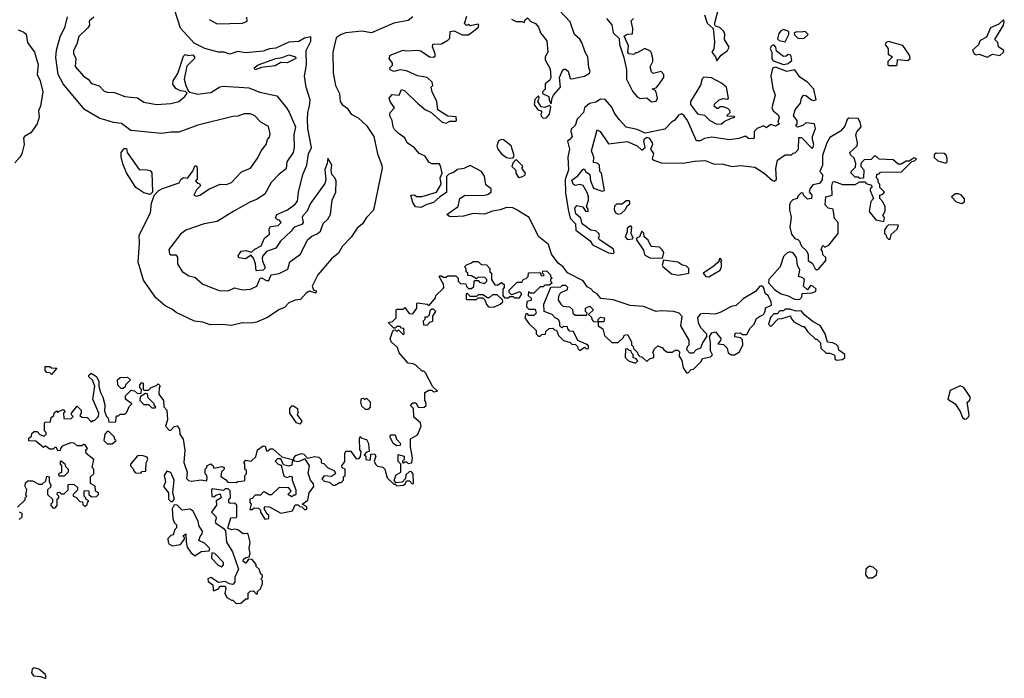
# Model space of a CAD drawing. Extents: x 2087054 to 2277909, y 548907 to 753496.
# Tile 91 of 256: x 2200805 to 2206992, y 607550 to 611689. Entities that reach past the tile are written whole.
import ezdxf

# ---------------------------------------------------------------- set-up
doc = ezdxf.new("R2010")
doc.units = 0

msp = doc.modelspace()

# ---------------------------------------------------------------- linework, layer by layer
at = {"layer": '0CON20XD'}
for points in [[(2201400.7, 611230.7), (2201465, 611206.7), (2201545, 611198), (2201585, 611170), (2201665, 611156.2), (2201755, 611162.5), (2201805.6, 611174.4), (2201843.3, 611205), (2201857.5, 611227.5), (2201846.7, 611236.7), (2201815, 611240.8), (2201785, 611256), (2201766.4, 611283.6), (2201770, 611305), (2201798.7, 611351.3), (2201835, 611460), (2201845, 611470), (2201865, 611462.5), (2201893.3, 611466.7), (2201903.3, 611455), (2201903.3, 611445), (2201854.3, 611395.7), (2201838, 611315), (2201848, 611275), (2201862.5, 611242.5), (2201873, 611233), (2201925, 611221.2), (2201985, 611228), (2202005, 611232), (2202063, 611267), (2202085, 611270), (2202245, 611260.9), (2202312.8, 611232.8), (2202420.2, 611210.2), (2202481.5, 611135), (2202497.1, 611107.1), (2202537.5, 611015), (2202526.9, 610965), (2202529.6, 610885), (2202522.7, 610855), (2202484.1, 610795), (2202478.8, 610751.2), (2202435, 610717.5), (2202385, 610665.6), (2202345, 610592.5), (2202291.9, 610558.1), (2202255, 610543.9), (2202149.5, 610485), (2202045, 610419.5), (2201963.3, 610405), (2201849.2, 610365), (2201815, 610340), (2201742.5, 610245), (2201747, 610217), (2201755, 610210), (2201785, 610210), (2201797, 610197), (2201796.7, 610155), (2201825, 610106.7), (2201868.3, 610078.3), (2201905, 610070), (2201955, 610026.2), (2202057.3, 609987.3), (2202115, 609984.2), (2202155, 610004.2), (2202205, 609991.4), (2202255, 609994.4), (2202294.3, 610015), (2202315.8, 610064.2), (2202325, 610065.8), (2202355, 610049.5), (2202369.8, 610050.2), (2202385, 610086), (2202435, 610092.9), (2202488.7, 610121.3), (2202502, 610168), (2202569.1, 610215), (2202612.5, 610305), (2202641.2, 610328.8), (2202675, 610342), (2202695, 610358.8), (2202711.8, 610408.2), (2202741.2, 610435), (2202757.5, 610465), (2202768, 610555), (2202792, 610605), (2202794, 610675), (2202785.8, 610695.8), (2202766.1, 610716.1), (2202761.2, 610745), (2202766.7, 610775), (2202741.7, 610818.3), (2202737.5, 610785), (2202722.3, 610747.7), (2202728.8, 610681.2), (2202721.7, 610658.3), (2202629.3, 610530.7), (2202611.2, 610485), (2202583, 610457), (2202580, 610445), (2202586.7, 610415), (2202577.7, 610402.3), (2202528.8, 610385), (2202511.2, 610358.8), (2202444.1, 610295.9), (2202415, 610253.3), (2202355, 610232.5), (2202333.3, 610205), (2202329.3, 610190.7), (2202330.7, 610170.7), (2202346.2, 610135), (2202346.2, 610125), (2202335.7, 610114.3), (2202290, 610110), (2202287.5, 610155), (2202276.1, 610186.1), (2202258.3, 610208.3), (2202223.9, 610186.1), (2202182.3, 610192.3), (2202176.7, 610205), (2202196.1, 610233.9), (2202225, 610238.8), (2202261.7, 610228.3), (2202283, 610247), (2202323, 610267), (2202343.3, 610315), (2202375, 610340), (2202372.5, 610375), (2202380.7, 610389.3), (2202430, 610395), (2202447.5, 610415), (2202438.3, 610428.3), (2202425, 610430), (2202413, 610443), (2202420, 610465), (2202487, 610493), (2202535, 610528.8), (2202551.2, 610548.8), (2202557.5, 610605), (2202583.3, 610715), (2202610, 610775), (2202618.6, 610845), (2202639.2, 610885), (2202616.1, 611003.9), (2202613.1, 611063.1), (2202614.4, 611105), (2202626.5, 611146.5), (2202630, 611185), (2202605.5, 611265), (2202593.9, 611333.9), (2202606.2, 611405), (2202605.6, 611495), (2202635, 611553.8), (2202635, 611580), (2202595, 611572.3), (2202558.4, 611551.6), (2202495, 611546.5), (2202415, 611509.1), (2202375, 611505.7), (2202335, 611491.1), (2202225, 611481), (2202175, 611488.4), (2202125, 611472.4), (2202088.8, 611485), (2202055, 611485.3), (2201967.8, 611507.8), (2201901, 611541), (2201814.8, 611634.8), (2201760.8, 611805)], [(2203895, 611692.5), (2203925, 611677.5), (2203957.5, 611677.5), (2203975, 611670), (2203981.7, 611688.3), (2203995, 611700), (2204017, 611677), (2204046.7, 611665), (2204065, 611642.5), (2204076.7, 611605), (2204117.5, 611555), (2204123.8, 611485), (2204107.5, 611455), (2204107, 611437), (2204139.2, 611379.2), (2204143, 611323), (2204133.9, 611306.1), (2204107.5, 611285), (2204107, 611253), (2204090, 611235), (2204090, 611225), (2204130, 611205), (2204133, 611183), (2204145, 611160), (2204150, 611195), (2204160, 611215), (2204202.5, 611265), (2204197.5, 611325), (2204214.1, 611365.9), (2204225, 611377.5), (2204235, 611377.5), (2204252.5, 611365), (2204265, 611320), (2204275, 611316.7), (2204355, 611333.8), (2204385, 611353.3), (2204390, 611365), (2204381.2, 611385), (2204375.6, 611455), (2204358, 611485), (2204338.1, 611545), (2204325, 611565.7), (2204292.2, 611595), (2204264.4, 611675), (2204195, 611749.4)], [(2205185, 611430), (2205213.6, 611466.4), (2205252.5, 611495), (2205262.5, 611515), (2205233.8, 611565), (2205236.7, 611595), (2205230, 611615), (2205205, 611640), (2205177, 611647), (2205170.7, 611660.7), (2205197.5, 611765)], [(2203275, 611707.5), (2203245, 611683.5), (2203155, 611666.7), (2203015, 611606.5), (2202955, 611615.8), (2202855, 611605.3), (2202825, 611595.4), (2202793.9, 611575), (2202772.1, 611485), (2202774.6, 611355), (2202788.6, 611275), (2202813.6, 611225), (2202817.8, 611175), (2202831.9, 611155), (2202861.8, 611131.8), (2202887.5, 611095), (2202931.2, 611071.2), (2202983.6, 611023.6), (2203030.4, 610955), (2203053.6, 610846.4), (2203080.6, 610775), (2203082.2, 610755), (2203027.5, 610492.5), (2202983.8, 610445), (2202958.5, 610405), (2202925, 610377.5), (2202887, 610323), (2202833.9, 610265), (2202809.1, 610220.9), (2202765, 610185.5), (2202678.5, 610085), (2202643.6, 610013.6), (2202651.7, 609991.7), (2202667.5, 609985), (2202665, 609970), (2202625, 609982.5), (2202605, 609970), (2202570, 609930), (2202535, 609927.1), (2202495, 609909.4), (2202469.4, 609880.6), (2202434.2, 609865), (2202362.4, 609817.6), (2202292.6, 609787.4), (2202262.1, 609782.1), (2202205, 609784), (2202135, 609767.3), (2202075, 609772.5), (2202001.8, 609771.8), (2201955, 609787.7), (2201903.1, 609793.1), (2201787.7, 609847.7), (2201765, 609867.1), (2201719.8, 609889.8), (2201660.7, 609940.7), (2201581.7, 610051.7), (2201548.9, 610165), (2201558.2, 610285), (2201556.2, 610335), (2201627.1, 610475), (2201633.8, 610536.2), (2201651.7, 610588.3), (2201680, 610615), (2201703, 610627), (2201806.7, 610663.3), (2201817.5, 610685), (2201833.3, 610696.7), (2201858.3, 610691.7), (2201892.5, 610737.5), (2201905, 610770), (2201915, 610770), (2201920, 610755), (2201920, 610685), (2201910, 610675), (2201921.7, 610661.7), (2201935, 610660), (2201940, 610645), (2201915, 610620), (2201900, 610585), (2201915, 610580), (2201936.7, 610585), (2201996.7, 610625), (2202064.2, 610655.8), (2202105, 610653.1), (2202135.8, 610665), (2202198.3, 610731.7), (2202254.4, 610755.6), (2202300.5, 610819.5), (2202321.2, 610865), (2202353.3, 610905), (2202362.5, 610935), (2202375, 610950), (2202377.7, 610972.3), (2202367.7, 611017.7), (2202320, 611045), (2202283.3, 611085), (2202255, 611096.5), (2202215, 611098), (2202175, 611083.1), (2202145, 611080.5), (2201925, 611026.6), (2201805, 610982.1), (2201755, 610982.2), (2201695, 610973.1), (2201502.7, 610992.7), (2201445, 611036.6), (2201393.3, 611043.3), (2201340.3, 611059.7), (2201307.6, 611067.6), (2201211.2, 611125), (2201077.8, 611285), (2201047.1, 611345), (2201031.7, 611451.7), (2201035, 611497.5), (2201059.5, 611580.5), (2201090.8, 611645), (2201104.5, 611705.5)], [(2201270, 611705), (2201241.7, 611678.3), (2201242.5, 611655), (2201233, 611637), (2201176.4, 611583.6), (2201163.3, 611535), (2201143.3, 611495), (2201143, 611477), (2201157.5, 611445), (2201153.8, 611395), (2201205, 611333.3), (2201233.9, 611313.9), (2201255, 611287.5), (2201305, 611272.5), (2201335, 611240), (2201355, 611232.5), (2201400.7, 611230.7)], [(2201995, 611689.4), (2202045, 611662.7), (2202205, 611667.5), (2202235, 611680), (2202232.5, 611705)], [(2204115, 609940), (2204141.7, 610008.3), (2204205, 610010), (2204215, 610020), (2204235, 610020), (2204247, 610007), (2204245, 609990), (2204200.7, 609969.3), (2204190.7, 609949.3), (2204188.3, 609928.3), (2204205, 609900), (2204218.3, 609888.3), (2204260, 609885), (2204278.3, 609868.3), (2204280, 609845), (2204295, 609832.5), (2204368.3, 609831.7), (2204370, 609845), (2204360, 609855), (2204360, 609875), (2204388.3, 609888.3), (2204410, 609865), (2204380, 609835), (2204398.3, 609818.3), (2204400, 609805), (2204411.7, 609791.7), (2204440, 609790), (2204440, 609805), (2204455, 609820), (2204480, 609815), (2204475, 609790), (2204440, 609790), (2204440, 609765), (2204470, 609745), (2204480, 609705), (2204525, 609660), (2204565, 609660), (2204598.3, 609691.7), (2204603.6, 609706.4), (2204625, 609710), (2204650, 609665), (2204650, 609645), (2204660, 609635), (2204661.7, 609621.7), (2204688.3, 609598.3), (2204690, 609585), (2204701.7, 609571.7), (2204715, 609570), (2204745, 609540), (2204761.7, 609558.3), (2204790, 609565), (2204790, 609585), (2204783, 609597), (2204795, 609620), (2204815, 609640), (2204845, 609627.5), (2204853.6, 609613.6), (2204875, 609600), (2204905, 609600), (2204925, 609612.5), (2204941.7, 609611.7), (2204951.7, 609601.7), (2204950, 609575), (2204966.4, 609546.4), (2204975, 609500), (2204995, 609470), (2205005, 609470), (2205025, 609490), (2205038.3, 609491.7), (2205088.3, 609541.7), (2205095, 609560), (2205145, 609570), (2205158.3, 609581.7), (2205147, 609607), (2205147, 609663), (2205140, 609695), (2205155, 609720), (2205177, 609727), (2205210, 609685), (2205208.3, 609671.7), (2205191.7, 609651.7), (2205228.3, 609648.3), (2205250, 609625), (2205257.5, 609595), (2205275, 609583.3), (2205296.4, 609583.6), (2205329.3, 609600.7), (2205350, 609645), (2205347, 609677), (2205335, 609690), (2205300, 609695), (2205301.7, 609718.3), (2205335, 609720), (2205345, 609710), (2205375, 609710), (2205395, 609750), (2205420, 609775), (2205435, 609810), (2205455, 609822.5), (2205480, 609835), (2205490, 609855), (2205491.7, 609878.3), (2205530, 609895), (2205527.5, 609915), (2205507.5, 609955), (2205492.5, 609965), (2205480, 610005), (2205466, 610016), (2205455, 610011.2), (2205429.4, 609980.6), (2205352, 609935), (2205307.1, 609892.9), (2205275, 609885.6), (2205210, 609850), (2205175, 609838.8), (2205105, 609842.5), (2205081.7, 609838.3), (2205063.3, 609815), (2205067.5, 609785), (2205083.9, 609753.9), (2205120, 609715), (2205121.7, 609698.3), (2205095, 609657.5), (2205082.5, 609625), (2205057, 609613), (2205036.2, 609593.8), (2205017, 609593), (2204997.5, 609615), (2205002.5, 609635), (2205012.5, 609645), (2205012.5, 609675), (2204960, 609765), (2204967, 609823), (2204950, 609845), (2204915, 609855.4), (2204835, 609859.2), (2204804.1, 609854.1), (2204725, 609885.4), (2204641.9, 609891.9), (2204535, 609928.2), (2204456.4, 609936.4), (2204433.3, 609965), (2204411.7, 609978.3), (2204395, 609997.5), (2204370, 610010), (2204345, 610046.9), (2204247.5, 610097.5), (2204220, 610135), (2204188.6, 610158.6), (2204146, 610215), (2204127.5, 610275), (2204065.8, 610325.8), (2204006.7, 610445), (2203925, 610496.7), (2203903.8, 610506.2), (2203865, 610508.8), (2203825, 610493.3), (2203775, 610486.2), (2203725, 610466.7), (2203655, 610470), (2203593.6, 610453.6), (2203525, 610450), (2203505, 610452.5), (2203490, 610465), (2203560, 610515), (2203570, 610565), (2203603.9, 610586.1), (2203715, 610583.3), (2203745, 610590), (2203767.5, 610605), (2203767.5, 610625), (2203735, 610650), (2203726, 610705), (2203707.5, 610735), (2203635, 610772.5), (2203595, 610753.3), (2203555, 610747.5), (2203530.7, 610729.3), (2203501.2, 610718.8), (2203486.4, 610703.6), (2203487.3, 610647.3), (2203487.5, 610602.5), (2203444, 610576), (2203405, 610538.8), (2203362.7, 610527.3), (2203325, 610507.5), (2203291.7, 610511.7), (2203275, 610540), (2203262.5, 610585), (2203285, 610587.5), (2203298.3, 610578.3), (2203335, 610577.5), (2203423.3, 610605), (2203453.8, 610655), (2203447.5, 610695), (2203460, 610725), (2203451.7, 610761.7), (2203442.5, 610782.5), (2203395, 610783.8), (2203375, 610793.3), (2203352, 610832), (2203315, 610848), (2203285, 610884), (2203240, 610915), (2203225, 610946.7), (2203183.3, 610975), (2203159.5, 610999.5), (2203151.2, 611015), (2203146, 611055), (2203130, 611085), (2203133.3, 611105), (2203160, 611135), (2203132.5, 611175), (2203127.5, 611195), (2203145, 611217.5), (2203190, 611215), (2203205, 611250), (2203225, 611242.5), (2203304.1, 611164.1), (2203355, 611122.5), (2203388.3, 611108.3), (2203460, 611045), (2203485, 611037.5), (2203508.3, 611051.7), (2203545, 611050), (2203550, 611055), (2203548.3, 611078.3), (2203495, 611082.5), (2203431.7, 611121.7), (2203426, 611175), (2203396.7, 611235), (2203390, 611265), (2203400, 611275), (2203397.5, 611295), (2203365, 611326), (2203305, 611336.2), (2203235, 611367.5), (2203195, 611372.5), (2203155, 611362.5), (2203133.6, 611373.6), (2203130, 611385), (2203147, 611403), (2203147.5, 611415), (2203127.5, 611445), (2203132.5, 611465), (2203215, 611497.5), (2203235, 611492.5), (2203305, 611496.7), (2203325, 611492.5), (2203380, 611455), (2203405, 611452.5), (2203415, 611460), (2203416.7, 611475), (2203398.3, 611518.3), (2203400, 611535), (2203455, 611537.5), (2203495, 611560), (2203507, 611573), (2203510, 611615), (2203535, 611618.8), (2203585, 611593.3), (2203625, 611592.5), (2203685, 611640), (2203690, 611655), (2203685, 611660), (2203635, 611650), (2203625, 611657.5), (2203613, 611653), (2203600, 611665), (2203615, 611710)], [(2204492.5, 611695), (2204526.5, 611656.5), (2204533.8, 611605), (2204571.3, 611571.3), (2204575, 611532.5), (2204601.9, 611451.9), (2204618.2, 611375), (2204617.8, 611315), (2204655, 611239.4), (2204685, 611203.8), (2204705, 611192.7), (2204745, 611197.5), (2204775, 611173.3), (2204805, 611177.1), (2204813.1, 611195), (2204801.7, 611241.7), (2204780, 611255), (2204805, 611260), (2204817.5, 611275), (2204852.5, 611325), (2204852.5, 611345), (2204835, 611362.5), (2204785, 611350), (2204775, 611360), (2204767, 611393), (2204783.3, 611425), (2204783.3, 611445), (2204773.3, 611485), (2204765, 611493.3), (2204733.3, 611506.7), (2204685, 611480), (2204675, 611480), (2204665, 611470), (2204632.5, 611475), (2204627.5, 611485), (2204630, 611525), (2204603.3, 611585), (2204623, 611597), (2204655, 611600), (2204657, 611633), (2204648.3, 611681.7), (2204663, 611697)], [(2205108.9, 611718.9), (2205125, 611665.8), (2205163.6, 611633.6), (2205171.2, 611548.8), (2205166.2, 611505), (2205153.8, 611485), (2205177.5, 611455), (2205185, 611430)], [(2206885, 611453.3), (2206918.3, 611471.7), (2206965, 611464), (2206986.7, 611485), (2206990, 611495), (2206957, 611517), (2206952.5, 611545), (2206932.5, 611565), (2206986.7, 611655), (2206992.5, 611675), (2206987, 611687), (2206958.9, 611661.1), (2206905, 611637.1), (2206881.2, 611578.8), (2206841.7, 611558.3), (2206830, 611530), (2206792.5, 611497.5), (2206803.3, 611475), (2206815, 611467.5), (2206835, 611472.5), (2206885, 611453.3)], [(2200795.7, 611625.7), (2200830.5, 611610.5), (2200845, 611597.1), (2200853.3, 611545), (2200898.2, 611485), (2200921.2, 611405), (2200914.4, 611345), (2200934.3, 611305), (2200949.6, 611235), (2200936.2, 611145), (2200922.7, 611115), (2200927.1, 611075), (2200914.5, 611035), (2200875, 610978.5), (2200834.6, 610955.4), (2200827.5, 610945), (2200833.1, 610905), (2200818, 610845), (2200805.8, 610824.2), (2200775, 610790)], [(2205615, 611550), (2205637.5, 611595), (2205637.5, 611615), (2205605, 611626.7), (2205585, 611616.7), (2205575, 611602.5), (2205567.5, 611567.5), (2205578.3, 611558.3), (2205615, 611550)], [(2205705, 611570), (2205735, 611572.5), (2205760, 611595), (2205740, 611615), (2205715, 611610), (2205687, 611613), (2205672.5, 611605), (2205673.9, 611593.9), (2205692.5, 611575), (2205705, 611570)], [(2206315, 611400), (2206320, 611405), (2206321.7, 611438.3), (2206387, 611433), (2206400, 611445), (2206397.5, 611465), (2206355, 611526.7), (2206265, 611552.5), (2206250, 611545), (2206243, 611533), (2206262.5, 611505), (2206261.7, 611471.7), (2206290, 611455), (2206260, 611425), (2206260, 611405), (2206265, 611400), (2206315, 611400)], [(2205605, 611407.5), (2205635, 611412.5), (2205657, 611433), (2205650, 611465), (2205635, 611470), (2205621.7, 611458.3), (2205605, 611457.5), (2205561.7, 611491.7), (2205557.5, 611515), (2205545, 611530), (2205527, 611523), (2205521.2, 611505), (2205532.5, 611485), (2205531.2, 611445), (2205540.5, 611430.5), (2205605, 611407.5)], [(2202285, 611374.2), (2202277.5, 611385), (2202303.3, 611405), (2202415, 611445.6), (2202455, 611450), (2202495, 611468), (2202537.5, 611455), (2202540, 611445), (2202485, 611416.7), (2202445, 611420), (2202410.5, 611399.5), (2202325, 611388.8), (2202285, 611374.2)], [(2204535, 610220), (2204540, 610225), (2204536.4, 610246.4), (2204447, 610307), (2204442.5, 610315), (2204448, 610332), (2204445, 610346), (2204425, 610361.4), (2204395, 610366.2), (2204340, 610405), (2204330.7, 610440.7), (2204298.8, 610468.8), (2204292.5, 610505), (2204305, 610520), (2204343.6, 610513.6), (2204360, 610485), (2204376.4, 610483.6), (2204377, 610497), (2204367.5, 610515), (2204380, 610555), (2204380, 610575), (2204371.7, 610601.7), (2204345, 610647.5), (2204325, 610652.5), (2204295, 610647.5), (2204282.5, 610655), (2204275, 610680), (2204313, 610707), (2204345, 610750), (2204355, 610750), (2204360, 610735), (2204387.5, 610715), (2204392.5, 610675), (2204410, 610630), (2204465, 610610), (2204480, 610615), (2204460, 610725), (2204450, 610735), (2204447.5, 610775), (2204435, 610787.5), (2204411.7, 610791.7), (2204412.5, 610825), (2204398.8, 610865), (2204433.3, 610996.7), (2204452.5, 610985), (2204505, 610907.5), (2204623, 610923), (2204685, 610896.2), (2204715, 610868.8), (2204736, 610885), (2204726.9, 610925), (2204731.1, 610938.9), (2204745, 610950.8), (2204760.8, 610945), (2204780, 610915), (2204782, 610905), (2204769.2, 610875), (2204786.9, 610846.9), (2204779.2, 610815), (2204790, 610805), (2204835, 610788.9), (2204975, 610786.7), (2205045, 610799.2), (2205113, 610803), (2205165, 610783.3), (2205225, 610780.6), (2205280, 610765), (2205335, 610771.4), (2205425, 610760.8), (2205484.3, 610724.3), (2205535, 610677.5), (2205546.7, 610673.3), (2205560, 610685), (2205557, 610753), (2205567.5, 610805), (2205615, 610840), (2205655, 610840), (2205665, 610850), (2205678.3, 610851.7), (2205700, 610875), (2205701.7, 610948.3), (2205718.3, 610948.3), (2205785, 610880), (2205791.7, 610888.3), (2205796.2, 610905), (2205786.7, 610935), (2205787.5, 610955), (2205806.7, 611005), (2205800, 611035), (2205745, 611040), (2205727, 611023), (2205693, 611013), (2205680, 611025), (2205690, 611035), (2205690, 611055), (2205667.5, 611085), (2205678.3, 611121.7), (2205712.5, 611165), (2205717.5, 611195), (2205730, 611215), (2205745, 611212.5), (2205780, 611185), (2205795, 611180), (2205810, 611185), (2205795, 611252.5), (2205756, 611296), (2205706.7, 611326.7), (2205675, 611372.5), (2205625, 611364), (2205555, 611390), (2205536.1, 611383.9), (2205524.2, 611335), (2205537, 611257), (2205553.3, 611215), (2205532.5, 611135), (2205540, 611115), (2205571.7, 611091.7), (2205577.5, 611075), (2205570, 611045), (2205580, 611035), (2205555, 611020), (2205525, 611030), (2205495, 611010), (2205485, 611020), (2205475, 611020), (2205440, 611005), (2205420, 610985), (2205420, 610945), (2205415, 610940), (2205385, 610942.5), (2205365, 610957.5), (2205325, 610942.5), (2205265, 610933.3), (2205155, 610951.2), (2205108.3, 610941.7), (2205081.7, 610928.3), (2205058.3, 610928.3), (2205002.5, 611055), (2204980.8, 611085), (2204965, 611096.5), (2204945, 611088.1), (2204922.3, 611057.7), (2204900.6, 611045), (2204858.4, 611001.6), (2204735, 610976.4), (2204685, 610998.6), (2204615, 611013.1), (2204572.4, 611062.4), (2204541.7, 611101.7), (2204525, 611138.9), (2204485, 611187.9), (2204455, 611188.9), (2204425, 611170), (2204385, 611161.2), (2204353.8, 611135), (2204347.5, 611105), (2204307.1, 611062.9), (2204295.7, 611024.3), (2204270, 611000), (2204267.5, 610985), (2204275.8, 610955), (2204265, 610937.5), (2204247.5, 610925), (2204260, 610875), (2204250, 610825), (2204254.2, 610745), (2204233.1, 610685), (2204235, 610600), (2204251.9, 610495), (2204265, 610441.2), (2204296.7, 610405), (2204299.2, 610365), (2204389.3, 610299.3), (2204405, 610273.3), (2204505, 610223.3), (2204535, 610220)], [(2205185, 611032.5), (2205215, 611033.3), (2205231.7, 611048.3), (2205275, 611070), (2205300, 611075), (2205295, 611080), (2205251.7, 611081.7), (2205251.7, 611088.3), (2205270, 611105), (2205268.3, 611118.3), (2205255, 611130), (2205225, 611140), (2205205, 611140), (2205195, 611130), (2205185, 611130), (2205170, 611145), (2205171.7, 611158.3), (2205200, 611185), (2205225, 611192.5), (2205255, 611190), (2205260, 611195), (2205247.5, 611265), (2205215, 611290), (2205153.3, 611323.3), (2205105, 611326.8), (2205093, 611317), (2205083.3, 611276.7), (2205020, 611175), (2205020, 611155), (2205065, 611097.5), (2205108.3, 611088.3), (2205142.5, 611055), (2205185, 611032.5)], [(2204095, 611070), (2204115, 611072.5), (2204133.3, 611095), (2204141.7, 611141.7), (2204135, 611150), (2204105, 611137.5), (2204081.7, 611141.7), (2204060, 611175), (2204070, 611195), (2204065, 611210), (2204043, 611187), (2204037.5, 611155), (2204061.7, 611121.7), (2204078.3, 611118.3), (2204087, 611107), (2204080, 611095), (2204081.7, 611081.7), (2204095, 611070)], [(2205815, 610117.5), (2205825, 610120), (2205870, 610175), (2205870, 610195), (2205851.7, 610211.7), (2205850, 610235), (2205842.5, 610245), (2205850, 610265), (2205855, 610270), (2205865, 610260), (2205889.3, 610270.7), (2205947.5, 610345), (2205947.5, 610415), (2205925, 610440), (2205917, 610497), (2205885, 610503.3), (2205866.7, 610525), (2205870, 610575), (2205910, 610585), (2205908.8, 610645), (2205915, 610670), (2205925, 610672.5), (2205975, 610652.5), (2206055, 610652.5), (2206085, 610670), (2206115, 610670), (2206125, 610660), (2206158.3, 610648.3), (2206160, 610635), (2206150, 610625), (2206150, 610615), (2206170, 610565), (2206153, 610547), (2206143.6, 610483.6), (2206185, 610430), (2206235, 610420), (2206240, 610445), (2206230, 610455), (2206243, 610487), (2206243, 610513), (2206230, 610545), (2206210, 610565), (2206210, 610585), (2206228.3, 610591.7), (2206240, 610605), (2206210, 610635), (2206210, 610655), (2206200, 610665), (2206200, 610685), (2206190, 610695), (2206191.7, 610718.3), (2206205, 610720), (2206215, 610730), (2206347, 610733), (2206411.7, 610798.3), (2206428.3, 610801.7), (2206440, 610815), (2206425, 610820), (2206395, 610800), (2206375, 610800), (2206345, 610780), (2206325, 610780), (2206295, 610807.5), (2206205, 610812.5), (2206185, 610830), (2206175, 610830), (2206155, 610810), (2206111.7, 610808.3), (2206090, 610785), (2206090, 610765), (2206110, 610745), (2206108.3, 610691.7), (2206085, 610690), (2206075, 610700), (2206055, 610700), (2206030, 610725), (2206030, 610735), (2206058.3, 610761.7), (2206060, 610785), (2206048.3, 610818.3), (2206025, 610840), (2206022.5, 610855), (2206067.5, 610895), (2206070, 610915), (2206058.8, 610965), (2206066, 610984), (2206092.5, 611015), (2206087.5, 611045), (2206075, 611067.5), (2206015, 611069.5), (2206005, 611062), (2205989.5, 611020.5), (2205962.7, 610987.3), (2205895, 610947.5), (2205876.2, 610913.8), (2205850.6, 610835), (2205850.8, 610775), (2205833.8, 610735), (2205850, 610715), (2205847, 610683), (2205830.7, 610659.3), (2205789.3, 610650.7), (2205771.7, 610628.3), (2205767, 610607), (2205782.5, 610585), (2205780, 610565), (2205755, 610560), (2205730, 610585), (2205728.3, 610598.3), (2205715, 610600), (2205695, 610580), (2205690, 610565), (2205663.3, 610556.7), (2205650, 610545), (2205643, 610527), (2205642, 610495), (2205654, 610445), (2205644.6, 610385), (2205655, 610340), (2205675, 610313.3), (2205695, 610307.5), (2205706.4, 610296.4), (2205717.5, 610265), (2205747.5, 610237.5), (2205758.8, 610215), (2205760, 610175), (2205786.4, 610156.4), (2205803.6, 610123.6), (2205815, 610117.5)], [(2203885, 610817.5), (2203905, 610820), (2203912.5, 610835), (2203893.3, 610895), (2203845, 610933.3), (2203833.6, 610936.4), (2203813.6, 610926.4), (2203802.5, 610895), (2203810, 610875), (2203833.3, 610845), (2203865, 610823.3), (2203885, 610817.5)], [(2201625, 610590), (2201585, 610600), (2201535, 610633.3), (2201476.8, 610726.8), (2201452.7, 610782.7), (2201443, 610827), (2201442.5, 610855), (2201461.7, 610878.3), (2201475, 610880), (2201480, 610855), (2201555, 610747.5), (2201606.1, 610746.1), (2201625, 610740), (2201635.9, 610725.9), (2201640, 610605), (2201625, 610590)], [(2203945, 610697.5), (2203965, 610702.5), (2203979.3, 610710.7), (2203982.5, 610725), (2203960, 610755), (2203967, 610763), (2203965, 610770), (2203925, 610810), (2203903.8, 610786.2), (2203897.5, 610765), (2203922.5, 610742.5), (2203923.3, 610725), (2203935, 610702.5), (2203945, 610697.5)], [(2206625, 610787.5), (2206632.5, 610795), (2206633.6, 610816.4), (2206626.6, 610836.6), (2206615, 610848), (2206565, 610850), (2206551.7, 610838.3), (2206551.7, 610821.7), (2206575, 610802.5), (2206625, 610787.5)], [(2206725, 610533.3), (2206742.5, 610545), (2206743, 610563), (2206722.5, 610585), (2206705, 610593.3), (2206685, 610593.3), (2206660, 610575), (2206690, 610545), (2206725, 610533.3)], [(2204565, 610466.2), (2204585, 610470), (2204612.5, 610495), (2204621.7, 610518.3), (2204638.3, 610531.7), (2204640, 610545), (2204635, 610550), (2204615, 610550), (2204591.7, 610528.3), (2204555, 610530), (2204543, 610517), (2204540, 610495), (2204550, 610475), (2204565, 610466.2)], [(2204625, 610307.5), (2204655, 610312.5), (2204660, 610315), (2204646.7, 610345), (2204652.5, 610385), (2204645, 610392.5), (2204622.3, 610377.7), (2204623.3, 610355), (2204610, 610325), (2204625, 610307.5)], [(2206275, 610310), (2206281.7, 610338.3), (2206318.3, 610371.7), (2206328.3, 610398.3), (2206265, 610400), (2206253, 610387), (2206240, 610365), (2206240, 610345), (2206250, 610335), (2206251.7, 610321.7), (2206265, 610310), (2206275, 610310)], [(2204845, 610190), (2204852.5, 610225), (2204843, 610243), (2204825, 610260), (2204773.6, 610263.6), (2204753.6, 610303.6), (2204730, 610325), (2204727, 610347), (2204715, 610360), (2204700, 610325), (2204680, 610315), (2204680, 610305), (2204725, 610240), (2204731.7, 610211.7), (2204765, 610191.2), (2204845, 610190)], [(2205705, 609930), (2205720, 609945), (2205721.7, 609968.3), (2205785, 609972.5), (2205805, 609980), (2205810, 609995), (2205790, 610015), (2205775, 610017.5), (2205755, 609990), (2205730, 610015), (2205737.5, 610055), (2205726.1, 610066.1), (2205700, 610075), (2205706.7, 610115), (2205693.3, 610146.7), (2205686.7, 610195), (2205665, 610222.5), (2205645, 610230), (2205625, 610221.2), (2205605, 610200), (2205583.5, 610136.5), (2205513.3, 610055), (2205510, 610035), (2205550.7, 609990.7), (2205590, 609965), (2205635, 609953.3), (2205673, 609933), (2205705, 609930)], [(2201681.7, 609378.3), (2201680, 609335), (2201707.5, 609295), (2201710, 609255), (2201730, 609235), (2201732.5, 609175), (2201720, 609135), (2201745, 609110), (2201755, 609110), (2201775, 609132.5), (2201795, 609137.5), (2201808.8, 609115), (2201810, 609085), (2201831.7, 609051.7), (2201842.7, 608982.7), (2201836.4, 608906.4), (2201856.1, 608846.1), (2201853.8, 608805), (2201865, 608793.3), (2201885, 608788.8), (2201945, 608796.7), (2201978.3, 608791.7), (2201982.5, 608805), (2201980, 608825), (2201970, 608835), (2201970, 608865), (2201980, 608875), (2201980, 608885), (2202005, 608897.5), (2202020, 608885), (2202025, 608870), (2202075, 608880), (2202090, 608875), (2202090, 608865), (2202073, 608847), (2202068.3, 608818.3), (2202098.3, 608798.3), (2202111.7, 608781.7), (2202165, 608780), (2202175, 608787.5), (2202215, 608790), (2202220, 608795), (2202220, 608825), (2202230, 608835), (2202230, 608855), (2202220, 608865), (2202220, 608895), (2202213, 608907), (2202225, 608920), (2202260, 608915), (2202288.3, 608941.7), (2202300, 608985), (2202335, 609010), (2202348.3, 609008.3), (2202355, 608980), (2202365, 608980), (2202378.3, 608991.7), (2202395, 608992.5), (2202451.7, 608941.7), (2202520, 608925), (2202515, 608890), (2202495, 608882.5), (2202461.7, 608891.7), (2202445, 608930), (2202425, 608930), (2202410, 608915), (2202430, 608895), (2202448.3, 608888.3), (2202465, 608820), (2202485, 608812.5), (2202505, 608820), (2202517, 608817), (2202517.5, 608795), (2202540, 608735), (2202540, 608705), (2202535, 608700), (2202525, 608700), (2202515, 608690), (2202490, 608705), (2202510, 608725), (2202497, 608747), (2202435, 608750), (2202387, 608703), (2202373, 608703), (2202345, 608720), (2202335, 608720), (2202318.3, 608701.7), (2202285, 608700), (2202265, 608680), (2202250, 608675), (2202250, 608655), (2202260, 608645), (2202251.7, 608611.7), (2202265, 608610), (2202278.3, 608621.7), (2202305, 608620), (2202317.5, 608607.5), (2202317.5, 608595), (2202345, 608550), (2202370, 608555), (2202370, 608575), (2202360.7, 608580.7), (2202340, 608615), (2202345, 608630), (2202375, 608627.5), (2202445, 608587.5), (2202518.3, 608601.7), (2202535, 608640), (2202555, 608640), (2202565, 608630), (2202578.3, 608628.3), (2202595, 608610), (2202605, 608610), (2202610, 608615), (2202608.3, 608628.3), (2202580, 608645), (2202615, 608670), (2202623.3, 608715), (2202652.5, 608755), (2202651.7, 608771.7), (2202632.5, 608795), (2202618.3, 608838.3), (2202626.7, 608885), (2202598.3, 608928.3), (2202555, 608910), (2202530, 608915), (2202527.5, 608935), (2202540.8, 608949.2), (2202575, 608962.5), (2202589.3, 608959.3), (2202612.5, 608932.5), (2202657, 608943), (2202685, 608940), (2202700, 608925), (2202700, 608905), (2202715, 608900), (2202740, 608875), (2202783, 608853), (2202790, 608835), (2202765, 608817.5), (2202718.3, 608821.7), (2202702.5, 608802.5), (2202718.3, 608788.3), (2202751.7, 608781.7), (2202773, 608763), (2202787, 608763), (2202815, 608780), (2202825, 608780), (2202840, 608795), (2202840, 608815), (2202850, 608825), (2202850, 608865), (2202831.7, 608871.7), (2202830, 608885), (2202847, 608913), (2202847, 608963), (2202853.3, 608976.7), (2202885, 608977.5), (2202918.3, 608928.3), (2202938.3, 608931.7), (2202947, 608943), (2202950, 608975), (2202942.5, 608985), (2202940, 609055), (2202945, 609070), (2202955, 609060), (2202985, 609050), (2202997.5, 609025), (2203000, 608975), (2202985, 608970), (2202970, 608955), (2202980, 608945), (2202980, 608925), (2203005, 608920), (2203010, 608925), (2203011.7, 608958.3), (2203035, 608960), (2203042.5, 608945), (2203032.5, 608915), (2203040, 608895), (2203053.3, 608883.3), (2203087, 608877), (2203100, 608865), (2203115, 608810), (2203155, 608770), (2203165, 608770), (2203175, 608760), (2203216.7, 608763.3), (2203230, 608775), (2203235, 608790), (2203255, 608790), (2203271.7, 608771.7), (2203280, 608775), (2203277.5, 608835), (2203265, 608850), (2203251.7, 608848.3), (2203231.7, 608828.3), (2203230, 608805), (2203208.3, 608781.7), (2203168.3, 608778.3), (2203157.5, 608795), (2203170.7, 608829.3), (2203200, 608845), (2203200, 608895), (2203183, 608913), (2203183.3, 608956.7), (2203220, 608945), (2203220, 608925), (2203210, 608915), (2203211.7, 608901.7), (2203225, 608910), (2203235, 608910), (2203245, 608900), (2203270, 608905), (2203272.5, 608935), (2203260, 609005), (2203260, 609055), (2203305, 609080), (2203326.7, 609135), (2203322.5, 609155), (2203281.7, 609191.7), (2203280, 609245), (2203260, 609265), (2203275, 609280), (2203295, 609280), (2203311.7, 609251.7), (2203347, 609253), (2203360, 609265), (2203357, 609287), (2203350, 609295), (2203350, 609345), (2203375, 609360), (2203395, 609360), (2203405, 609350), (2203430, 609355), (2203401.7, 609381.7), (2203355, 609470), (2203345, 609480), (2203335, 609480), (2203295, 609517.5), (2203277, 609527), (2203245, 609530), (2203190, 609595), (2203178.3, 609628.3), (2203140, 609665), (2203132.5, 609685), (2203151.7, 609738.3), (2203165, 609740), (2203175, 609730), (2203185, 609740), (2203215, 609710), (2203220, 609715), (2203218.3, 609748.3), (2203205, 609750), (2203195, 609760), (2203175, 609760), (2203165, 609750), (2203155, 609750), (2203120, 609785), (2203148.3, 609791.7), (2203170, 609815), (2203170, 609865), (2203175, 609870), (2203215, 609870), (2203225, 609880), (2203251.7, 609841.7), (2203275, 609840), (2203300, 609875), (2203300, 609905), (2203305, 609910), (2203365, 609900), (2203378.3, 609891.7), (2203418.3, 609941.7), (2203420, 609955), (2203465, 610000), (2203470, 610005), (2203467, 610027), (2203440, 610075), (2203445, 610080), (2203455, 610080), (2203465, 610070), (2203485, 610070), (2203495, 610080), (2203545, 610080), (2203560, 610065), (2203560, 610045), (2203575, 610030), (2203608.3, 610028.3), (2203611.7, 610011.7), (2203625, 610000), (2203645, 610000), (2203658.3, 610011.7), (2203660, 610045), (2203665, 610050), (2203685, 610050), (2203695, 610040), (2203725, 610030), (2203740, 610045), (2203740, 610055), (2203728.3, 610068.3), (2203685, 610070), (2203675, 610060), (2203645, 610080), (2203621.7, 610081.7), (2203620, 610095), (2203610, 610105), (2203610, 610125), (2203600, 610135), (2203611.7, 610148.3), (2203645, 610160), (2203655, 610170), (2203685, 610170), (2203705, 610150), (2203738.3, 610148.3), (2203760, 610125), (2203760, 610105), (2203770, 610095), (2203770, 610055), (2203791.7, 610021.7), (2203805, 610020), (2203832.5, 610037.5), (2203850, 610025), (2203850, 610005), (2203840, 609995), (2203840, 609955), (2203851.7, 609941.7), (2203875, 609940), (2203885, 609950), (2203905, 609950), (2203915, 609940), (2203945, 609940), (2203960, 609965), (2203948.3, 609978.3), (2203895, 609960), (2203880, 609975), (2203881.7, 609988.3), (2203931.7, 610038.3), (2203960, 610040), (2203971.7, 610058.3), (2203988.3, 610061.7), (2204000, 610075), (2204001.7, 610098.3), (2204075, 610100), (2204081.7, 610081.7), (2204095, 610080), (2204100, 610085), (2204090, 610095), (2204091.7, 610108.3), (2204115, 610110), (2204140, 610085), (2204140, 610075), (2204150, 610065), (2204140, 610055), (2204140, 610045), (2204150, 610035), (2204135, 610020), (2204105, 610020), (2204095, 610010), (2204075, 610010), (2204035, 609970), (2204015, 609970), (2204001.7, 609978.3), (2204000, 609955), (2204018.3, 609938.3), (2204020, 609925), (2203991.7, 609918.3), (2203990, 609885), (2204005, 609870), (2204045, 609870), (2204050, 609845), (2204035, 609830), (2204005, 609830), (2203995, 609840), (2203985, 609840), (2203980, 609815), (2204005, 609780), (2204050, 609735), (2204050, 609715), (2204065, 609700), (2204075, 609700), (2204085, 609710), (2204108.3, 609711.7), (2204111.7, 609728.3), (2204131.7, 609748.3), (2204155, 609750), (2204165, 609740), (2204178.3, 609738.3), (2204190, 609705), (2204221.7, 609671.7), (2204265, 609660), (2204275, 609650), (2204298.3, 609648.3), (2204310, 609635), (2204311.7, 609621.7), (2204325, 609610), (2204355, 609630), (2204365, 609620), (2204378.3, 609621.7), (2204378.3, 609638.3), (2204365, 609650), (2204311.7, 609671.7), (2204285, 609730), (2204261.7, 609731.7), (2204250, 609745), (2204248.3, 609758.3), (2204225, 609760), (2204211.7, 609751.7), (2204200, 609765), (2204200, 609785), (2204190, 609805), (2204170, 609815), (2204150, 609835), (2204100, 609855), (2204098.3, 609901.7), (2204115, 609940)], [(2204945, 610084), (2205010, 610095), (2205010, 610125), (2204995, 610140), (2204965, 610147.5), (2204940, 610165), (2204851.7, 610178.3), (2204843.3, 610145), (2204847, 610137), (2204901.7, 610091.7), (2204945, 610084)], [(2205135, 610072), (2205207.5, 610115), (2205216.1, 610136.1), (2205216.2, 610156.2), (2205210, 610165), (2205217.5, 610175), (2205208.3, 610188.3), (2205200, 610185), (2205200, 610175), (2205189.3, 610160.7), (2205160, 610135), (2205100, 610095), (2205117.5, 610075), (2205135, 610072)], [(2203785, 609882.5), (2203825, 609900), (2203840, 609915), (2203838.3, 609928.3), (2203805, 609960), (2203775, 609960), (2203755, 609940), (2203745, 609940), (2203715, 609960), (2203685, 609960), (2203675, 609950), (2203635, 609950), (2203618.3, 609968.3), (2203610, 609965), (2203610, 609935), (2203615, 609930), (2203675, 609930), (2203685, 609940), (2203715, 609940), (2203728.3, 609928.3), (2203738.3, 609898.3), (2203750, 609885), (2203785, 609882.5)], [(2203365, 609770), (2203381.7, 609788.3), (2203400, 609795), (2203400, 609825), (2203420, 609855), (2203405, 609870), (2203395, 609870), (2203381.7, 609858.3), (2203378.3, 609831.7), (2203365, 609820), (2203351.7, 609818.3), (2203350, 609805), (2203340, 609795), (2203341.7, 609771.7), (2203365, 609770)], [(2205938.3, 609548.3), (2205975, 609552.5), (2205990, 609565), (2205990, 609585), (2205951.7, 609611.7), (2205947.5, 609635), (2205935, 609647.5), (2205915, 609657.5), (2205881.7, 609661.7), (2205866.2, 609715), (2205835, 609767.5), (2205790.7, 609790.7), (2205740.8, 609830.8), (2205715, 609860), (2205685, 609857.5), (2205645, 609870), (2205615, 609870), (2205605, 609860), (2205581.7, 609858.3), (2205565, 609840), (2205545, 609840), (2205523, 609817), (2205510, 609775), (2205525, 609760), (2205571.7, 609808.3), (2205595, 609810), (2205648.3, 609828.3), (2205650, 609815), (2205670.7, 609790.7), (2205725, 609760), (2205735, 609760), (2205755, 609730), (2205805, 609680), (2205815, 609680), (2205838.3, 609658.3), (2205840, 609625), (2205872.5, 609592.5), (2205895, 609593.3), (2205920, 609585), (2205927, 609577), (2205928.3, 609558.3), (2205938.3, 609548.3)], [(2204675, 609530), (2204690, 609545), (2204678.3, 609558.3), (2204660, 609565), (2204660, 609585), (2204650, 609595), (2204648.3, 609608.3), (2204635, 609610), (2204625, 609620), (2204611.7, 609618.3), (2204610, 609565), (2204630, 609545), (2204675, 609530)], [(2201005, 609460), (2200995, 609470), (2200975, 609472.5), (2200963.9, 609483.9), (2200965, 609510), (2200995, 609510), (2201005, 609500), (2201038.3, 609498.3), (2201005, 609460)], [(2200790, 608625), (2200838.3, 608671.7), (2200840, 608685), (2200850, 608695), (2200842.5, 608702.5), (2200850, 608735), (2200840, 608755), (2200841.7, 608778.3), (2200855, 608790), (2200885, 608790), (2200925, 608770), (2200945, 608770), (2200968.3, 608791.7), (2200975, 608820), (2200990, 608815), (2200990, 608785), (2201000, 608765), (2200998.3, 608751.7), (2200980, 608735), (2200980, 608705), (2201010, 608675), (2201010, 608655), (2201000, 608645), (2201000, 608635), (2201015, 608620), (2201028.3, 608621.7), (2201040, 608635), (2201040, 608675), (2201050, 608685), (2201050, 608695), (2201040, 608705), (2201041.7, 608718.3), (2201055, 608720), (2201065, 608710), (2201085, 608710), (2201110, 608735), (2201110, 608765), (2201115, 608770), (2201147, 608767), (2201168.3, 608748.3), (2201168.3, 608731.7), (2201140, 608705), (2201140, 608695), (2201158.3, 608688.3), (2201181.7, 608661.7), (2201198.3, 608658.3), (2201201.7, 608641.7), (2201215, 608630), (2201228.3, 608641.7), (2201230, 608655), (2201240, 608665), (2201220, 608675), (2201220, 608685), (2201210, 608695), (2201210, 608725), (2201215, 608730), (2201238.3, 608728.3), (2201240, 608705), (2201255, 608690), (2201288.3, 608691.7), (2201300, 608705), (2201300, 608715), (2201280, 608725), (2201278.3, 608758.3), (2201250, 608775), (2201250, 608815), (2201270, 608835), (2201270, 608865), (2201260, 608875), (2201270, 608925), (2201221.7, 608961.7), (2201220, 608985), (2201230, 608995), (2201216.4, 609016.4), (2201205, 609020), (2201195, 609010), (2201165, 609010), (2201147, 609027), (2201125, 609030), (2201071.7, 609008.3), (2201060, 608995), (2201058.3, 608981.7), (2201045, 608980), (2201035, 609000), (2201025, 609000), (2201015, 608990), (2200995, 608990), (2200965, 609010), (2200955, 609000), (2200905, 609040), (2200861.7, 609041.7), (2200861.7, 609058.3), (2200878.3, 609071.7), (2200881.7, 609088.3), (2200895, 609100), (2200915, 609100), (2200931.7, 609081.7), (2200958.3, 609071.7), (2200970, 609085), (2200970, 609095), (2200960, 609105), (2200960, 609155), (2200965, 609160), (2200998.3, 609161.7), (2201001.7, 609188.3), (2201018.3, 609201.7), (2201021.7, 609218.3), (2201035, 609230), (2201045, 609220), (2201051.7, 609228.3), (2201078.3, 609238.3), (2201090, 609225), (2201080, 609215), (2201081.7, 609181.7), (2201125, 609180), (2201140, 609195), (2201130, 609205), (2201130, 609215), (2201165, 609260), (2201190, 609235), (2201190, 609215), (2201181.7, 609201.7), (2201195, 609190), (2201228.3, 609188.3), (2201255, 609160), (2201265, 609170), (2201275, 609170), (2201300, 609195), (2201302.5, 609215), (2201263.6, 609303.6), (2201277.5, 609385), (2201262.5, 609422.5), (2201240, 609445), (2201240, 609455), (2201253, 609467), (2201286.4, 609446.4), (2201302.5, 609415), (2201302.5, 609385), (2201312.5, 609345), (2201327, 609317), (2201339.3, 609269.3), (2201338.3, 609228.3), (2201350, 609195), (2201360, 609185), (2201365, 609160), (2201408.3, 609161.7), (2201410, 609195), (2201415, 609200), (2201425, 609200), (2201435, 609210), (2201465, 609210), (2201478.3, 609221.7), (2201491.7, 609258.3), (2201510, 609275), (2201470, 609305), (2201470, 609325), (2201505, 609360), (2201527, 609357), (2201545, 609340), (2201568.3, 609341.7), (2201570, 609365), (2201560, 609375), (2201560, 609395), (2201571.7, 609408.3), (2201580, 609405), (2201580, 609365), (2201585, 609360), (2201615, 609360), (2201631.7, 609378.3), (2201665, 609390), (2201675, 609400), (2201687, 609387), (2201681.7, 609378.3)], [(2201455, 609370), (2201441.7, 609371.7), (2201421.7, 609391.7), (2201420, 609425), (2201435, 609440), (2201481.7, 609441.7), (2201500, 609425), (2201470, 609395), (2201468.3, 609381.7), (2201455, 609370)], [(2206745, 609178.8), (2206755, 609180), (2206770, 609195), (2206771.2, 609205), (2206760, 609285), (2206773.6, 609296.4), (2206780, 609315), (2206737.9, 609377.9), (2206715, 609388.8), (2206652.5, 609357.5), (2206637.5, 609305), (2206683.3, 609275), (2206715.9, 609225.9), (2206729.5, 609189.5), (2206745, 609178.8)], [(2201655, 609250), (2201660, 609255), (2201650, 609265), (2201650, 609275), (2201611.7, 609311.7), (2201608.3, 609338.3), (2201595, 609340), (2201561.7, 609318.3), (2201560, 609295), (2201585, 609270), (2201615, 609270), (2201635, 609250), (2201655, 609250)], [(2202565, 609147.5), (2202544.3, 609154.3), (2202502.5, 609215), (2202502.5, 609245), (2202515, 609262.5), (2202525, 609262.5), (2202550, 609245), (2202553, 609217), (2202547.5, 609205), (2202576.7, 609165), (2202565, 609147.5)], [(2202978.3, 609238.3), (2202955, 609260), (2202947.5, 609285), (2202951.7, 609308.3), (2202965, 609310), (2202975, 609302.5), (2202985, 609310), (2203007, 609287), (2203006.4, 609253.6), (2202995, 609240), (2202978.3, 609238.3)], [(2201385, 609022.5), (2201410, 609045), (2201400, 609055), (2201400, 609065), (2201365, 609100), (2201355, 609100), (2201340, 609085), (2201332.5, 609045), (2201355, 609022.5), (2201385, 609022.5)], [(2203175, 609010), (2203152.5, 609025), (2203132.5, 609065), (2203135, 609080), (2203165, 609080), (2203173, 609053), (2203197.5, 609025), (2203195, 609012.5), (2203175, 609010)], [(2201085, 608820), (2201055, 608820), (2201050, 608825), (2201051.7, 608838.3), (2201070, 608845), (2201070, 608885), (2201060, 608895), (2201060, 608915), (2201065, 608917.5), (2201088.3, 608898.3), (2201091.7, 608881.7), (2201110, 608865), (2201110, 608845), (2201085, 608820)], [(2201565, 608840), (2201575, 608850), (2201598.3, 608851.7), (2201600, 608905), (2201610, 608925), (2201605, 608940), (2201575, 608950), (2201545, 608947.5), (2201500, 608895), (2201500, 608885), (2201520, 608865), (2201520, 608855), (2201531.7, 608841.7), (2201565, 608840)], [(2201765, 608660), (2201776.7, 608675), (2201766.7, 608715), (2201776, 608795), (2201755, 608842.5), (2201728.3, 608851.7), (2201712.5, 608825), (2201720, 608785), (2201707.5, 608755), (2201740, 608715), (2201740, 608675), (2201755, 608660), (2201765, 608660)], [(2202165, 608020), (2202195, 608022.5), (2202225, 608050), (2202240, 608050), (2202240, 608085), (2202253, 608097), (2202275, 608100), (2202291.7, 608081.7), (2202298.3, 608081.7), (2202300, 608095), (2202317, 608113), (2202330, 608145), (2202330, 608165), (2202320, 608175), (2202330, 608185), (2202330, 608195), (2202320, 608205), (2202310, 608235), (2202291.7, 608251.7), (2202290, 608265), (2202265, 608297.5), (2202241.7, 608298.3), (2202225, 608272.5), (2202210, 608285), (2202211.7, 608298.3), (2202225, 608310), (2202247.5, 608312.5), (2202252.5, 608335), (2202247.5, 608365), (2202252.5, 608405), (2202240, 608455), (2202235, 608460), (2202208.3, 608458.3), (2202175, 608482.5), (2202155, 608487.5), (2202135, 608482.5), (2202113, 608493), (2202131.7, 608558.3), (2202165, 608560), (2202170, 608565), (2202168.3, 608638.3), (2202155, 608650), (2202128.3, 608648.3), (2202120, 608655), (2202120, 608675), (2202130, 608685), (2202128.3, 608728.3), (2202115, 608740), (2202095, 608740), (2202085, 608730), (2202015, 608740), (2202010, 608735), (2202011.7, 608691.7), (2202025, 608690), (2202038.3, 608701.7), (2202065, 608710), (2202070, 608685), (2202040, 608665), (2202041.7, 608638.3), (2202010, 608595), (2202037, 608567), (2202040, 608555), (2202033.3, 608535), (2202037.5, 608525), (2202083.9, 608493.9), (2202097, 608477), (2202103.8, 608405), (2202141.2, 608345), (2202180, 608235), (2202156.7, 608185), (2202156.4, 608153.6), (2202145, 608140), (2202123, 608143), (2202095, 608157.5), (2202053, 608153), (2202005, 608182.5), (2201987.5, 608175), (2201988.3, 608158.3), (2202018.3, 608138.3), (2202020, 608105), (2202025, 608100), (2202055, 608112.5), (2202065, 608130), (2202095, 608130), (2202100, 608115), (2202093.3, 608085), (2202107, 608057), (2202135, 608040), (2202145, 608040), (2202165, 608020)], [(2200801.7, 608548.3), (2200820, 608565), (2200820, 608585), (2200802.5, 608595)], [(2201905, 608320), (2201945, 608347.5), (2201995, 608350), (2202000, 608365), (2201965, 608400), (2201930, 608415), (2201938.3, 608441.7), (2201951.7, 608458.3), (2201952.5, 608475), (2201933.3, 608505), (2201926.7, 608535), (2201895, 608600), (2201875, 608612.5), (2201825, 608607.5), (2201795, 608637.5), (2201775, 608640), (2201762.5, 608615), (2201767.5, 608555), (2201775, 608530), (2201790, 608515), (2201790, 608495), (2201780, 608485), (2201768.3, 608451.7), (2201755, 608447.5), (2201735, 608427.5), (2201736.7, 608405), (2201743.9, 608393.9), (2201765, 608382.5), (2201815, 608390), (2201840, 608425), (2201840, 608435), (2201830, 608445), (2201848.3, 608458.3), (2201850, 608405), (2201857.5, 608375), (2201880.7, 608340.7), (2201905, 608320)], [(2202075, 608250), (2202086.4, 608263.6), (2202085, 608277.5), (2202030, 608335), (2202011.7, 608338.3), (2202010, 608305), (2202051.7, 608261.7), (2202075, 608250)], [(2206135, 608181.6), (2206165, 608181.8), (2206189.6, 608200.4), (2206194.4, 608225), (2206168.5, 608248.5), (2206145, 608254.7), (2206122.6, 608235), (2206120.7, 608200.7), (2206135, 608181.6)], [(2200965, 607550), (2200970, 607555), (2200965.5, 607575.5), (2200925, 607608), (2200895, 607616), (2200882.7, 607607.3), (2200879.2, 607585), (2200891.2, 607565), (2200935, 607561.1), (2200965, 607550)]]:
    msp.add_lwpolyline(points, dxfattribs=at)

doc.saveas('drawing.dxf')
